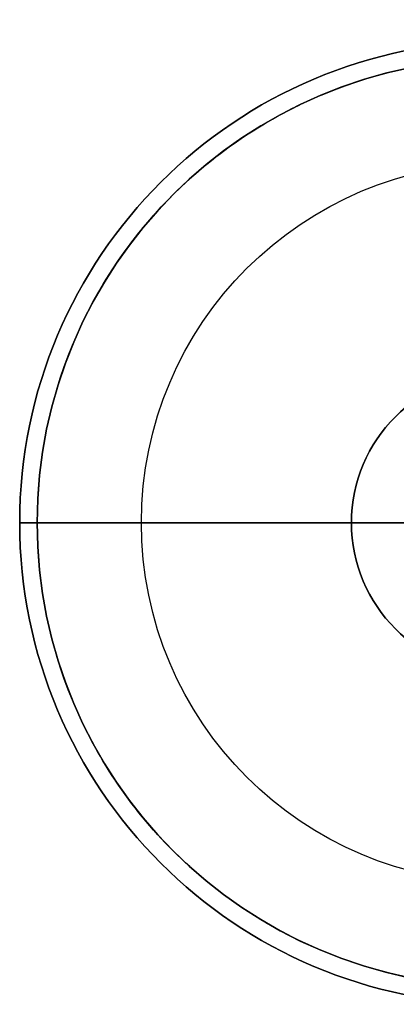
# Model space of a CAD drawing. Header units: millimetres. Extents: x 16 to 1336, y -27 to 28.
# Tile 1 of 256: x 16.46 to 22.74, y -7.77 to 8.65. Entities that reach past the tile are written whole.
import ezdxf

# ---------------------------------------------------------------- set-up
doc = ezdxf.new("R2010")
doc.units = ezdxf.units.MM
doc.layers.add('Capa 01', color=7, linetype='Continuous')
doc.layers.add('Layer 01', color=7, linetype='Continuous')

msp = doc.modelspace()

# ---------------------------------------------------------------- linework, layer by layer
at = {"layer": 'Capa 01'}
for p, q in [((22.742, 0.26, 1256.239), (16.464, 0.26, 1256.239)), ((16.464, 0.26, 1279.831), (16.756, 0.26, 1279.831)), ((21.994, 0.26, 1254.239), (18.494, 0.26, 1254.239)), ((26.994, 0.26, 1246.239), (21.994, 0.26, 1246.239))]:
    msp.add_line(p, q, dxfattribs=at)
at = {"layer": 'Capa 01', "extrusion": (0, 0, -1)}
for centre, radius, start, end in [((-24.494, 0.26, -1256.239), 8.03, 360, 180), ((-24.494, 0.26, -1279.831), 7.738, 360, 180), ((-24.494, 0.26, -1256.239), 6, 0, 180), ((-24.494, 0.26, -1254.239), 6, 0, 180), ((-24.494, 0.26, -1255.239), 6, 0, 180), ((-24.494, 0.26, -1254.239), 2.5, 0, 180), ((-24.494, 0.26, -1250.239), 2.5, 0, 180), ((-24.494, 0.26, -1256.239), 8.03, 180, 0), ((-24.494, 0.26, -1279.831), 7.738, 180, 0), ((-24.494, 0.26, -1256.239), 6, 180, 0), ((-24.494, 0.26, -1254.239), 6, 180, 0), ((-24.494, 0.26, -1255.239), 6, 180, 0), ((-24.494, 0.26, -1250.239), 2.5, 180, 0)]:
    msp.add_arc(centre, radius, start, end, dxfattribs=at)
at = {"layer": 'Capa 01'}
for centre, radius, start, end in [((24.494, 0.26, 1279.831), 8.03, 360, 180), ((24.494, 0.26, 1268.035), 8.03, 0, 180), ((24.494, 0.26, 1256.367), 7.738, 360, 180), ((24.494, 0.26, 1268.099), 7.738, 0, 180), ((24.494, 0.26, 1246.239), 2.5, 0, 180), ((24.494, 0.26, 1279.831), 8.03, 180, 0), ((24.494, 0.26, 1268.035), 8.03, 180, 360), ((24.494, 0.26, 1256.367), 7.738, 180, 0), ((24.494, 0.26, 1268.099), 7.738, 180, 0), ((24.494, 0.26, 1254.239), 2.5, 180, 0), ((24.494, 0.26, 1246.239), 2.5, 180, 0)]:
    msp.add_arc(centre, radius, start, end, dxfattribs=at)
for points in [[(16.464, 0.26, 1256.239), (16.464, 0.26, 1279.831)], [(16.756, 0.26, 1279.831), (16.756, 0.26, 1256.367)], [(18.494, 0.26, 1254.239), (18.494, 0.26, 1256.239)], [(21.994, 0.26, 1246.239), (21.994, 0.26, 1254.239)]]:
    msp.add_open_spline(points, degree=1, dxfattribs=at)
at = {"layer": 'Layer 01'}
msp.add_open_spline([(16.756, 0.26, 1279.831), (16.756, -0.757, 1279.831), (16.956, -1.763, 1279.831), (17.734, -3.64, 1279.831), (18.304, -4.494, 1279.831), (19.741, -5.931, 1279.831), (20.594, -6.501, 1279.831), (22.472, -7.278, 1279.831), (23.478, -7.479, 1279.831), (25.511, -7.479, 1279.831), (26.517, -7.278, 1279.831), (28.394, -6.501, 1279.831), (29.247, -5.931, 1279.831), (30.685, -4.494, 1279.831), (31.255, -3.64, 1279.831), (32.032, -1.763, 1279.831), (32.233, -0.757, 1279.831), (32.233, 1.276, 1279.831), (32.032, 2.282, 1279.831), (31.255, 4.16, 1279.831), (30.685, 5.013, 1279.831), (29.247, 6.45, 1279.831), (28.394, 7.02, 1279.831), (26.517, 7.798, 1279.831), (25.511, 7.998, 1279.831), (23.478, 7.998, 1279.831), (22.472, 7.798, 1279.831), (20.594, 7.02, 1279.831), (19.741, 6.45, 1279.831), (18.304, 5.013, 1279.831), (17.734, 4.16, 1279.831), (16.956, 2.282, 1279.831), (16.756, 1.276, 1279.831), (16.756, 0.26, 1279.831)], degree=3, knots=[-24.310286, -24.310286, -24.310286, -24.310286, -21.2715, -21.2715, -18.232714, -18.232714, -15.193929, -15.193929, -12.155143, -12.155143, -9.116357, -9.116357, -6.077571, -6.077571, -3.038786, -3.038786, 0, 0, 3.038786, 3.038786, 6.077571, 6.077571, 9.116357, 9.116357, 12.155143, 12.155143, 15.193929, 15.193929, 18.232714, 18.232714, 21.2715, 21.2715, 24.310286, 24.310286, 24.310286, 24.310286], dxfattribs=at)
msp.add_open_spline([(16.756, 0.26, 1279.831), (21.915, 0.26, 1279.831), (27.074, 0.26, 1279.831), (32.233, 0.26, 1279.831)], degree=3, dxfattribs=at)

doc.saveas('drawing.dxf')
